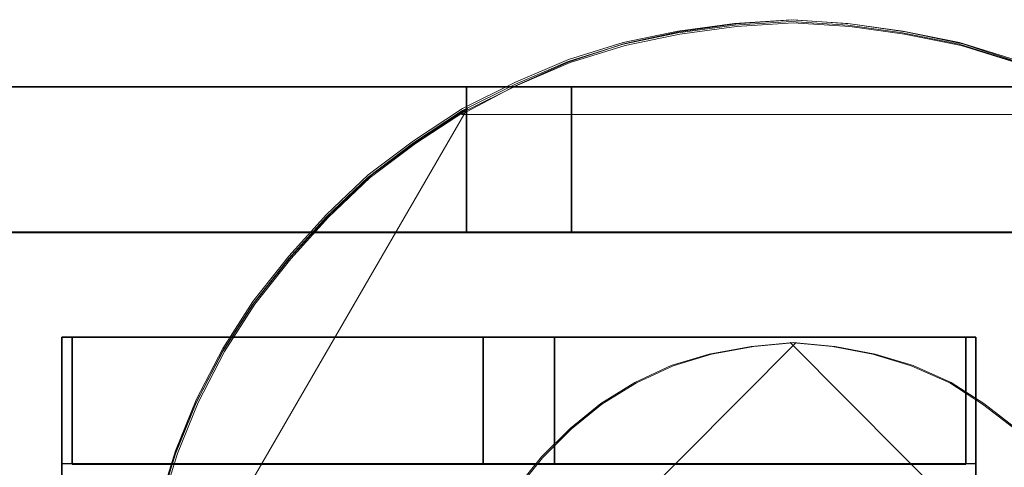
# Model space of a CAD drawing. Header units: millimetres. Extents: x -1290 to 1795, y -4192 to -1311.
# Tile 212 of 256: x 533.77 to 536.57, y -3234.14 to -3232.87. Entities that reach past the tile are written whole.
import ezdxf

# ---------------------------------------------------------------- set-up
doc = ezdxf.new("R2010")
doc.units = ezdxf.units.MM
doc.layers.add('33', color=7, linetype='Continuous')
doc.layers.add('Aparatura', color=7, linetype='Continuous', lineweight=13)

# ---------------------------------------------------------------- blocks, each defined once
blk = doc.blocks.new('*U23')
at = {"layer": '33', "color": 7}
for points in [[(35.754387, -15.426564), (23.261155, -15.426564), (35.754387, -15.426564)], [(23.261155, -15.426564), (23.261155, -17.497689), (35.754387, -17.497689), (35.754387, -15.426564), (23.261155, -15.426564)], [(23.261155, -15.426564), (23.261155, -17.497689), (35.754387, -17.497689), (35.754387, -15.426564), (23.261155, -15.426564)], [(23.261155, -15.426564), (23.261155, -17.497689), (35.754387, -17.497689), (35.754387, -15.426564), (23.261155, -15.426564)], [(23.261155, -15.426564), (23.261155, -17.497689), (35.754387, -17.497689), (35.754387, -15.426564), (23.261155, -15.426564)], [(35.754387, -17.497689), (35.754387, -15.426564), (23.261155, -15.426564), (23.261155, -17.497689), (35.754387, -17.497689)], [(35.754387, -17.497689), (35.754387, -15.426564), (23.261155, -15.426564), (23.261155, -17.497689), (35.754387, -17.497689)], [(37.246838, -15.426564), (35.752595, -15.426564), (37.246838, -15.426564)], [(35.752595, -15.426564), (35.752595, -17.497689), (35.752595, -15.426564)], [(35.752595, -15.426564), (35.752595, -17.497689), (37.246838, -17.497689), (37.246838, -15.426564), (35.752595, -15.426564)], [(35.752595, -15.426564), (35.752595, -17.497689), (37.246838, -17.497689), (37.246838, -15.426564), (35.752595, -15.426564)], [(35.752595, -15.426564), (35.752595, -17.497689), (37.246838, -17.497689), (37.246838, -15.426564), (35.752595, -15.426564)], [(35.752595, -15.426564), (35.752595, -17.497689), (37.246838, -17.497689), (37.246838, -15.426564), (35.752595, -15.426564)], [(35.752595, -17.497689), (37.246838, -17.497689), (37.246838, -15.426564), (35.752595, -15.426564), (35.752595, -17.497689)], [(35.752595, -17.497689), (37.246838, -17.497689), (37.246838, -15.426564), (35.752595, -15.426564), (35.752595, -17.497689)], [(49.76157, -15.426564), (37.245046, -15.426564), (49.76157, -15.426564)], [(37.245046, -15.426564), (37.245046, -17.497689), (37.245046, -15.426564)], [(37.245046, -15.426564), (37.245046, -17.497689), (49.76157, -17.497689), (49.76157, -15.426564), (37.245046, -15.426564)], [(37.245046, -15.426564), (37.245046, -17.497689), (49.76157, -17.497689), (49.76157, -15.426564), (37.245046, -15.426564)], [(37.245046, -15.426564), (37.245046, -17.497689), (49.76157, -17.497689), (49.76157, -15.426564), (37.245046, -15.426564)], [(37.245046, -15.426564), (37.245046, -17.497689), (49.76157, -17.497689), (49.76157, -15.426564), (37.245046, -15.426564)], [(49.76157, -17.497689), (49.76157, -15.426564), (37.245046, -15.426564), (37.245046, -17.497689), (49.76157, -17.497689)], [(49.76157, -17.497689), (49.76157, -15.426564), (37.245046, -15.426564), (37.245046, -17.497689), (49.76157, -17.497689)], [(162.499864, -17.495893), (12.477165, -17.495893), (162.499864, -17.495893)], [(30.144705, -17.495893), (35.754387, -17.495893), (30.144705, -17.495893)], [(35.752595, -17.495893), (37.246838, -17.495893), (35.752595, -17.495893)], [(37.245046, -17.495893), (42.854728, -17.495893), (37.245046, -17.495893)], [(29.999581, -18.986816), (29.999581, -20.98609), (29.999581, -18.986816)], [(29.999581, -18.986816), (42.99806, -18.986816), (29.999581, -18.986816)], [(30.144705, -18.986816), (30.144705, -19.493371), (30.144705, -18.986816)], [(30.144705, -19.492796), (30.144705, -20.793887), (35.994469, -20.793887), (35.994469, -18.986816), (30.144705, -18.986816), (30.144705, -19.492796)], [(30.144705, -19.492796), (30.144705, -20.793887), (35.994469, -20.793887), (35.994469, -18.986816), (30.144705, -18.986816), (30.144705, -19.492796)], [(30.144705, -19.492796), (30.144705, -20.793887), (35.994469, -20.793887), (35.994469, -18.986816), (30.144705, -18.986816), (30.144705, -19.492796)], [(30.144705, -19.492796), (30.144705, -20.793887), (35.994469, -20.793887), (35.994469, -18.986816), (30.144705, -18.986816), (30.144705, -19.492796)], [(35.994469, -20.793887), (35.994469, -18.986816), (30.144705, -18.986816), (30.144705, -19.492796), (30.144705, -20.793887), (35.994469, -20.793887)], [(35.994469, -20.793887), (35.994469, -18.986816), (30.144705, -18.986816), (30.144705, -19.492796), (30.144705, -20.793887), (35.994469, -20.793887)], [(35.992677, -20.793887), (35.992677, -18.986816), (35.992677, -20.793887)], [(35.992677, -18.986816), (35.992677, -20.793887), (37.004964, -20.793887), (37.004964, -18.986816), (35.992677, -18.986816)], [(35.992677, -18.986816), (35.992677, -20.793887), (37.004964, -20.793887), (37.004964, -18.986816), (35.992677, -18.986816)], [(35.992677, -18.986816), (35.992677, -20.793887), (37.004964, -20.793887), (37.004964, -18.986816), (35.992677, -18.986816)], [(35.992677, -18.986816), (35.992677, -20.793887), (37.004964, -20.793887), (37.004964, -18.986816), (35.992677, -18.986816)], [(35.992677, -18.986816), (35.992677, -20.793887), (37.004964, -20.793887), (37.004964, -18.986816), (35.992677, -18.986816)], [(35.992677, -18.986816), (35.992677, -20.793887), (37.004964, -20.793887), (37.004964, -18.986816), (35.992677, -18.986816)], [(37.003172, -20.793887), (37.003172, -18.986816), (37.003172, -20.793887)], [(37.003172, -18.986816), (37.003172, -20.793887), (42.854728, -20.793887), (42.854728, -19.492796), (42.854728, -18.986816), (37.003172, -18.986816)], [(37.003172, -18.986816), (37.003172, -20.793887), (42.854728, -20.793887), (42.854728, -19.492796), (42.854728, -18.986816), (37.003172, -18.986816)], [(37.003172, -18.986816), (37.003172, -20.793887), (42.854728, -20.793887), (42.854728, -19.492796), (42.854728, -18.986816), (37.003172, -18.986816)], [(37.003172, -18.986816), (37.003172, -20.793887), (42.854728, -20.793887), (42.854728, -19.492796), (42.854728, -18.986816), (37.003172, -18.986816)], [(42.854728, -18.986816), (37.003172, -18.986816), (37.003172, -20.793887), (42.854728, -20.793887), (42.854728, -19.492796), (42.854728, -18.986816)], [(42.854728, -18.986816), (37.003172, -18.986816), (37.003172, -20.793887), (42.854728, -20.793887), (42.854728, -19.492796), (42.854728, -18.986816)], [(42.852936, -19.493371), (42.852936, -18.986816), (42.852936, -19.493371)], [(42.996269, -18.986816), (42.996269, -20.98609), (42.996269, -18.986816)], [(30.144705, -20.793887), (30.144705, -19.491575), (30.144705, -20.793887)], [(42.852936, -20.793887), (42.852936, -19.491575), (42.852936, -20.793887)]]:
    blk.add_lwpolyline(points, close=True, dxfattribs=at)
for points in [[(128.754301, -17.495893), (125.745717, -17.495893), (121.244876, -17.495893), (119.752618, -17.495893), (115.73315, -17.495893), (112.724566, -17.495893), (107.260978, -17.495893), (105.744652, -17.495893), (93.253012, -17.495893), (91.760755, -17.495893), (79.245046, -17.495893), (77.752789, -17.495893), (65.261149, -17.495893), (63.744822, -17.495893), (51.253183, -17.495893), (49.760925, -17.495893), (37.245216, -17.495893), (35.752959, -17.495893), (23.261319, -17.495893)], [(29.013731, -21.780052), (30.000547, -21.780052), (30.000547, -20.985798), (30.000547, -20.793251), (30.000547, -18.988128), (30.144959, -18.988128), (35.993646, -18.988128), (37.00453, -18.988128), (42.853217, -18.988128), (42.997629, -18.988128), (42.997629, -20.793251), (42.997629, -20.985798), (42.997629, -21.780052), (44.008513, -21.780052)], [(128.754301, -17.495893), (125.745717, -17.495893), (121.244876, -17.495893), (119.752618, -17.495893), (115.73315, -17.495893), (112.724566, -17.495893), (107.260978, -17.495893), (105.744652, -17.495893), (93.253012, -17.495893), (91.760755, -17.495893), (79.245046, -17.495893), (77.752789, -17.495893), (65.261149, -17.495893), (63.744822, -17.495893), (51.253183, -17.495893), (49.760925, -17.495893), (37.245216, -17.495893), (35.752959, -17.495893), (23.261319, -17.495893)], [(29.013731, -21.780052), (30.000547, -21.780052), (30.000547, -20.985798), (30.000547, -20.793251), (30.000547, -18.988128), (30.144959, -18.988128), (35.993646, -18.988128), (37.00453, -18.988128), (42.853217, -18.988128), (42.997629, -18.988128), (42.997629, -20.793251), (42.997629, -20.985798), (42.997629, -21.780052), (44.008513, -21.780052)], [(128.754301, -17.495893), (125.745717, -17.495893), (121.244876, -17.495893), (119.752618, -17.495893), (115.73315, -17.495893), (112.724566, -17.495893), (107.260978, -17.495893), (105.744652, -17.495893), (93.253012, -17.495893), (91.760755, -17.495893), (79.245046, -17.495893), (77.752789, -17.495893), (65.261149, -17.495893), (63.744822, -17.495893), (51.253183, -17.495893), (49.760925, -17.495893), (37.245216, -17.495893), (35.752959, -17.495893), (23.261319, -17.495893)], [(29.013731, -21.780052), (30.000547, -21.780052), (30.000547, -20.985798), (30.000547, -20.793251), (30.000547, -18.988128), (30.144959, -18.988128), (35.993646, -18.988128), (37.00453, -18.988128), (42.853217, -18.988128), (42.997629, -18.988128), (42.997629, -20.793251), (42.997629, -20.985798), (42.997629, -21.780052), (44.008513, -21.780052)], [(128.754301, -17.495893), (125.745717, -17.495893), (121.244876, -17.495893), (119.752618, -17.495893), (115.73315, -17.495893), (112.724566, -17.495893), (107.260978, -17.495893), (105.744652, -17.495893), (93.253012, -17.495893), (91.760755, -17.495893), (79.245046, -17.495893), (77.752789, -17.495893), (65.261149, -17.495893), (63.744822, -17.495893), (51.253183, -17.495893), (49.760925, -17.495893), (37.245216, -17.495893), (35.752959, -17.495893), (23.261319, -17.495893)], [(29.013731, -21.780052), (30.000547, -21.780052), (30.000547, -20.985798), (30.000547, -20.793251), (30.000547, -18.988128), (30.144959, -18.988128), (35.993646, -18.988128), (37.00453, -18.988128), (42.853217, -18.988128), (42.997629, -18.988128), (42.997629, -20.793251), (42.997629, -20.985798), (42.997629, -21.780052), (44.008513, -21.780052)], [(128.754301, -17.495893), (125.745717, -17.495893), (121.244876, -17.495893), (119.752618, -17.495893), (115.73315, -17.495893), (112.724566, -17.495893), (107.260978, -17.495893), (105.744652, -17.495893), (93.253012, -17.495893), (91.760755, -17.495893), (79.245046, -17.495893), (77.752789, -17.495893), (65.261149, -17.495893), (63.744822, -17.495893), (51.253183, -17.495893), (49.760925, -17.495893), (37.245216, -17.495893), (35.752959, -17.495893), (23.261319, -17.495893)], [(29.013731, -21.780052), (30.000547, -21.780052), (30.000547, -20.985798), (30.000547, -20.793251), (30.000547, -18.988128), (30.144959, -18.988128), (35.993646, -18.988128), (37.00453, -18.988128), (42.853217, -18.988128), (42.997629, -18.988128), (42.997629, -20.793251), (42.997629, -20.985798), (42.997629, -21.780052), (44.008513, -21.780052)], [(128.754301, -17.495893), (125.745717, -17.495893), (121.244876, -17.495893), (119.752618, -17.495893), (115.73315, -17.495893), (112.724566, -17.495893), (107.260978, -17.495893), (105.744652, -17.495893), (93.253012, -17.495893), (91.760755, -17.495893), (79.245046, -17.495893), (77.752789, -17.495893), (65.261149, -17.495893), (63.744822, -17.495893), (51.253183, -17.495893), (49.760925, -17.495893), (37.245216, -17.495893), (35.752959, -17.495893), (23.261319, -17.495893)], [(29.013731, -21.780052), (30.000547, -21.780052), (30.000547, -20.985798), (30.000547, -20.793251), (30.000547, -18.988128), (30.144959, -18.988128), (35.993646, -18.988128), (37.00453, -18.988128), (42.853217, -18.988128), (42.997629, -18.988128), (42.997629, -20.793251), (42.997629, -20.985798), (42.997629, -21.780052), (44.008513, -21.780052)], [(128.754301, -17.495893), (125.745717, -17.495893), (121.244876, -17.495893), (119.752618, -17.495893), (115.73315, -17.495893), (112.724566, -17.495893), (107.260978, -17.495893), (105.744652, -17.495893), (93.253012, -17.495893), (91.760755, -17.495893), (79.245046, -17.495893), (77.752789, -17.495893), (65.261149, -17.495893), (63.744822, -17.495893), (51.253183, -17.495893), (49.760925, -17.495893), (37.245216, -17.495893), (35.752959, -17.495893), (23.261319, -17.495893)], [(29.013731, -21.780052), (30.000547, -21.780052), (30.000547, -20.985798), (30.000547, -20.793251), (30.000547, -18.988128), (30.144959, -18.988128), (35.993646, -18.988128), (37.00453, -18.988128), (42.853217, -18.988128), (42.997629, -18.988128), (42.997629, -20.793251), (42.997629, -20.985798), (42.997629, -21.780052), (44.008513, -21.780052)], [(128.754301, -17.495893), (125.745717, -17.495893), (121.244876, -17.495893), (119.752618, -17.495893), (115.73315, -17.495893), (112.724566, -17.495893), (107.260978, -17.495893), (105.744652, -17.495893), (93.253012, -17.495893), (91.760755, -17.495893), (79.245046, -17.495893), (77.752789, -17.495893), (65.261149, -17.495893), (63.744822, -17.495893), (51.253183, -17.495893), (49.760925, -17.495893), (37.245216, -17.495893), (35.752959, -17.495893), (23.261319, -17.495893)], [(29.013731, -21.780052), (30.000547, -21.780052), (30.000547, -20.985798), (30.000547, -20.793251), (30.000547, -18.988128), (30.144959, -18.988128), (35.993646, -18.988128), (37.00453, -18.988128), (42.853217, -18.988128), (42.997629, -18.988128), (42.997629, -20.793251), (42.997629, -20.985798), (42.997629, -21.780052), (44.008513, -21.780052)], [(57.991836, -21.778594), (57.005015, -21.778594), (57.005015, -20.984579), (57.005015, -20.792091), (56.860602, -20.792091), (51.011883, -20.792091), (50.000994, -20.792091), (44.152275, -20.792091), (44.007862, -20.792091), (44.007862, -20.984579), (44.007862, -21.778594), (42.996972, -21.778594), (42.996972, -20.984579), (42.996972, -20.792091), (42.852559, -20.792091), (37.00384, -20.792091), (35.992951, -20.792091), (30.144232, -20.792091), (29.999819, -20.792091), (29.999819, -20.984579), (29.999819, -21.778594), (29.012998, -21.778594)], [(57.991836, -21.778594), (57.005015, -21.778594), (57.005015, -20.984579), (57.005015, -20.792091), (56.860602, -20.792091), (51.011883, -20.792091), (50.000994, -20.792091), (44.152275, -20.792091), (44.007862, -20.792091), (44.007862, -20.984579), (44.007862, -21.778594), (42.996972, -21.778594), (42.996972, -20.984579), (42.996972, -20.792091), (42.852559, -20.792091), (37.00384, -20.792091), (35.992951, -20.792091), (30.144232, -20.792091), (29.999819, -20.792091), (29.999819, -20.984579), (29.999819, -21.778594), (29.012998, -21.778594)], [(57.991836, -21.778594), (57.005015, -21.778594), (57.005015, -20.984579), (57.005015, -20.792091), (56.860602, -20.792091), (51.011883, -20.792091), (50.000994, -20.792091), (44.152275, -20.792091), (44.007862, -20.792091), (44.007862, -20.984579), (44.007862, -21.778594), (42.996972, -21.778594), (42.996972, -20.984579), (42.996972, -20.792091), (42.852559, -20.792091), (37.00384, -20.792091), (35.992951, -20.792091), (30.144232, -20.792091), (29.999819, -20.792091), (29.999819, -20.984579), (29.999819, -21.778594), (29.012998, -21.778594)], [(57.991836, -21.778594), (57.005015, -21.778594), (57.005015, -20.984579), (57.005015, -20.792091), (56.860602, -20.792091), (51.011883, -20.792091), (50.000994, -20.792091), (44.152275, -20.792091), (44.007862, -20.792091), (44.007862, -20.984579), (44.007862, -21.778594), (42.996972, -21.778594), (42.996972, -20.984579), (42.996972, -20.792091), (42.852559, -20.792091), (37.00384, -20.792091), (35.992951, -20.792091), (30.144232, -20.792091), (29.999819, -20.792091), (29.999819, -20.984579), (29.999819, -21.778594), (29.012998, -21.778594)]]:
    blk.add_lwpolyline(points, dxfattribs=at)

msp = doc.modelspace()

# ---------------------------------------------------------------- linework, layer by layer
at = {"layer": 'Aparatura', "lineweight": 13}
for points in [[(534.1658, -3234.2606), (534.2142, -3234.1041), (534.2733, -3233.9584), (534.3485, -3233.8127), (534.4344, -3233.6777), (534.5365, -3233.5482), (534.644, -3233.4295), (534.7622, -3233.3161), (534.8911, -3233.219), (535.0308, -3233.1272), (535.1812, -3233.0517), (535.3316, -3232.9869), (535.4874, -3232.9383), (535.6432, -3232.906), (535.8044, -3232.8844), (535.9656, -3232.8736), (536.1267, -3232.8844), (536.2825, -3232.906), (536.4437, -3232.9383), (536.5995, -3232.9869)], [(536.5998, -3232.9813), (536.444, -3232.9329), (536.2828, -3232.9006), (536.127, -3232.8791), (535.9658, -3232.8683), (535.8047, -3232.8791), (535.6435, -3232.9006), (535.4877, -3232.9329), (535.3319, -3232.9813), (535.1815, -3233.0459), (535.031, -3233.1212), (534.8914, -3233.2127), (534.7624, -3233.3095), (534.6442, -3233.4225), (534.5368, -3233.5409), (534.4347, -3233.67), (534.3487, -3233.8045), (534.2735, -3233.9498), (534.2144, -3234.0951), (534.1661, -3234.2511)], [(534.1715, -3234.2584), (534.2199, -3234.1025), (534.279, -3233.9574), (534.3542, -3233.8123), (534.4401, -3233.6779), (534.5421, -3233.5488), (534.6496, -3233.4306), (534.7677, -3233.3177), (534.8966, -3233.2209), (535.0363, -3233.1295), (535.1867, -3233.0543), (535.3371, -3232.9898), (535.4929, -3232.9414), (535.6486, -3232.9091), (535.8098, -3232.8876), (535.9709, -3232.8769), (536.132, -3232.8876), (536.2878, -3232.9091), (536.4489, -3232.9414), (536.6047, -3232.9898)], [(536.6052, -3234.0314), (536.5131, -3233.9609), (536.4209, -3233.9012), (536.3125, -3233.8524), (536.2041, -3233.8198), (536.0903, -3233.7981), (535.9711, -3233.7873), (535.8519, -3233.7981), (535.7326, -3233.8198), (535.6242, -3233.8524), (535.5212, -3233.9012), (535.4237, -3233.9609), (535.337, -3234.0314), (535.2557, -3234.1128), (535.1852, -3234.1996)], [(535.1852, -3234.1996), (535.2557, -3234.1128), (535.337, -3234.0314), (535.4237, -3233.9609), (535.5212, -3233.9012), (535.6242, -3233.8524), (535.7326, -3233.8198), (535.8519, -3233.7981), (535.9711, -3233.7873), (536.0903, -3233.7981), (536.2041, -3233.8198), (536.3125, -3233.8524), (536.4209, -3233.9012), (536.5131, -3233.9609), (536.6052, -3234.0314)]]:
    msp.add_lwpolyline(points, dxfattribs=at)
for points in [[(536.9088, -3233.1381), (536.7625, -3233.0577), (536.6107, -3232.9889), (536.4535, -3232.9372), (536.2909, -3232.9028), (536.1337, -3232.8798), (535.9711, -3232.8683), (535.8085, -3232.8798), (535.6459, -3232.9028), (535.4887, -3232.9372), (535.3315, -3232.9889), (535.1797, -3233.0577), (535.028, -3233.1381), (536.9088, -3233.1381)], [(535.0448, -3233.1209), (534.9026, -3233.2132), (534.7713, -3233.311), (534.6509, -3233.4251), (534.5415, -3233.5446), (534.4376, -3233.6749), (534.3501, -3233.8107), (534.2735, -3233.9574), (534.2133, -3234.104), (534.1641, -3234.2616), (534.1258, -3234.4245), (534.1039, -3234.5875), (534.0984, -3234.7559), (535.0448, -3233.1209)], [(535.9797, -3233.7873), (535.8594, -3233.7982), (535.7391, -3233.8201), (535.6297, -3233.853), (535.5258, -3233.9022), (535.4274, -3233.9624), (535.3399, -3234.0335), (535.2578, -3234.1156), (535.1867, -3234.2032), (535.1266, -3234.3017), (535.0828, -3234.4056), (535.0446, -3234.5151), (535.0227, -3234.63), (535.0172, -3234.7559), (535.9797, -3233.7873)], [(536.925, -3234.7559), (536.9195, -3234.63), (536.8976, -3234.5151), (536.8593, -3234.4056), (536.8101, -3234.3017), (536.75, -3234.2032), (536.6843, -3234.1156), (536.6023, -3234.0335), (536.5094, -3233.9624), (536.4164, -3233.9022), (536.307, -3233.853), (536.1976, -3233.8201), (536.0828, -3233.7982), (535.9625, -3233.7873), (536.925, -3234.7559)]]:
    msp.add_lwpolyline(points, close=True, dxfattribs=at)

# ---------------------------------------------------------------- block references
at = {"layer": 'Aparatura', "lineweight": 13, "xscale": 0.2, "yscale": 0.2, "zscale": 0.2}
msp.add_blockref('*U23', (527.8914, -3229.9741), dxfattribs=at)

doc.saveas('drawing.dxf')
